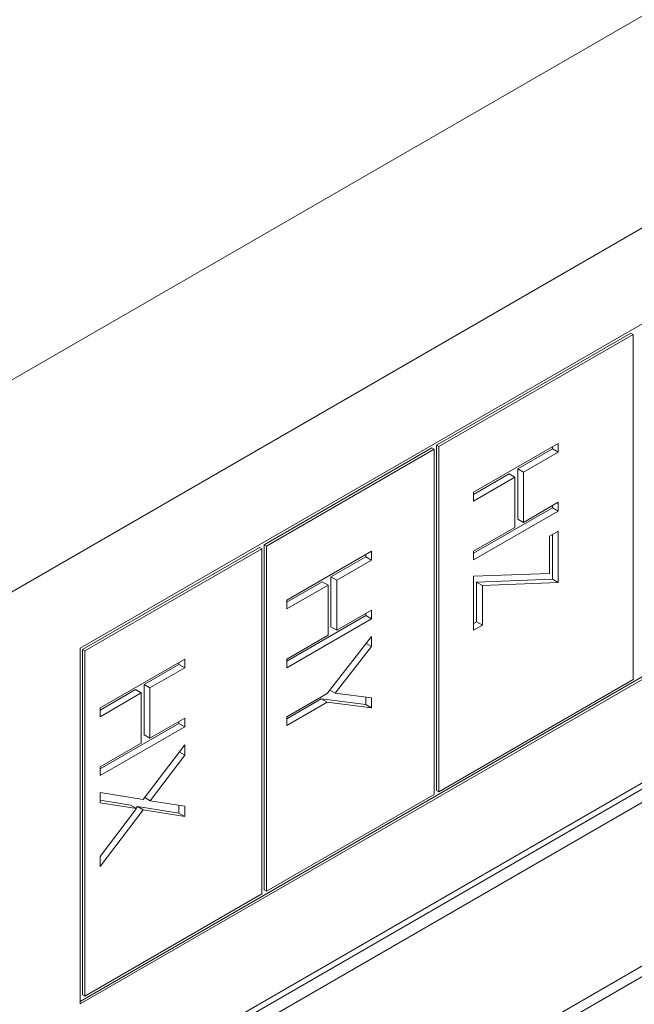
# Model space of a CAD drawing. Header units: inches. Extents: x 0.2 to 16.3, y 0.2 to 11.5.
# Tile 15 of 35: x 3.717 to 3.967, y 1.672 to 2.072. Entities that reach past the tile are written whole.
import ezdxf

# ---------------------------------------------------------------- set-up
doc = ezdxf.new("R2010")
doc.units = ezdxf.units.IN
doc.header["$MEASUREMENT"] = 0

msp = doc.modelspace()

# ---------------------------------------------------------------- linework, layer by layer
at = {"color": 7, "linetype": 'Continuous', "lineweight": 15}
for p, q in [((2.732278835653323, 1.358614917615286), (4.578298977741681, 2.424299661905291)), ((4.615539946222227, 2.359796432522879), (2.76951980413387, 1.294111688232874)), ((3.74182070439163, 1.816413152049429), (4.331010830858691, 2.156545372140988)), ((4.330082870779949, 2.012676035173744), (3.741820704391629, 1.67307951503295)), ((4.331010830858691, 2.012140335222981), (3.741820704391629, 1.672008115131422)), ((2.963267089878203, 1.180594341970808), (4.332697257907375, 1.971149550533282)), ((3.886461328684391, 1.898840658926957), (3.965393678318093, 1.944407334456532)), ((3.887389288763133, 1.898304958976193), (3.966321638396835, 1.943871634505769)), ((3.965393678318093, 1.944407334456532), (3.966321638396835, 1.943871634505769)), ((3.966321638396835, 1.943871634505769), (3.966321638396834, 1.803752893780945)), ((4.235884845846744, 1.912752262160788), (3.644402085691, 1.571296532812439)), ((4.235884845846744, 1.907394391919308), (3.644402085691, 1.56593866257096)), ((3.901548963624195, 1.879762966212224), (3.935922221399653, 1.899606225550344)), ((3.935922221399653, 1.899606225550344), (3.935922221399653, 1.896044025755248)), ((3.816440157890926, 1.858418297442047), (3.884605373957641, 1.897769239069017)), ((3.817368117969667, 1.857882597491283), (3.885533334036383, 1.897233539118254)), ((3.884605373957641, 1.897769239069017), (3.885533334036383, 1.897233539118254)), ((3.885533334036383, 1.897233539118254), (3.885533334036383, 1.75711479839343)), ((3.88646132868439, 1.758721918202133), (3.886461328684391, 1.898840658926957)), ((3.886461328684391, 1.898840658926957), (3.887389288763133, 1.898304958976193)), ((3.887389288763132, 1.75818621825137), (3.887389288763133, 1.898304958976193)), ((3.933565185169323, 1.897404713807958), (3.91946334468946, 1.889263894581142)), ((3.935922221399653, 1.896044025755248), (3.921820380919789, 1.887903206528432)), ((3.933565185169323, 1.898245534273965), (3.933565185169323, 1.897404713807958)), ((3.933565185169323, 1.897404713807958), (3.935922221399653, 1.896044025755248)), ((3.915937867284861, 1.887228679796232), (3.901548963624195, 1.878922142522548)), ((3.915937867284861, 1.887228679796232), (3.918294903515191, 1.885867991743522)), ((3.91946334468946, 1.889263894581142), (3.91946334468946, 1.868908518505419)), ((3.91946334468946, 1.889263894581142), (3.921820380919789, 1.887903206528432)), ((3.921820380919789, 1.887903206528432), (3.921820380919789, 1.867547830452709)), ((3.918294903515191, 1.885867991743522), (3.901548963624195, 1.876200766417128)), ((3.918294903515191, 1.865512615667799), (3.918294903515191, 1.885867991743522)), ((3.901548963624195, 1.876200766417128), (3.901548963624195, 1.879762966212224)), ((3.921820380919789, 1.867547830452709), (3.935922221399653, 1.875688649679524)), ((3.935922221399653, 1.875688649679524), (3.935922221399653, 1.872126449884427)), ((3.933565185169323, 1.873487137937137), (3.901548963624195, 1.855004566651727)), ((3.935922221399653, 1.872126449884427), (3.901548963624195, 1.852283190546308)), ((3.933565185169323, 1.874327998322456), (3.933565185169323, 1.873487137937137)), ((3.933565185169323, 1.873487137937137), (3.935922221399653, 1.872126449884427)), ((3.91946334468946, 1.868908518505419), (3.921820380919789, 1.867547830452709)), ((3.901548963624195, 1.855845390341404), (3.918294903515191, 1.865512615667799)), ((3.932396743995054, 1.861949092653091), (3.935922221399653, 1.863984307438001)), ((3.935922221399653, 1.863984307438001), (3.935922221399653, 1.843120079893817)), ((3.932396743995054, 1.846825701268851), (3.932396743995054, 1.861949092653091)), ((3.933565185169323, 1.862623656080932), (3.933565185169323, 1.844480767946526)), ((3.742748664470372, 1.815877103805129), (3.814584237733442, 1.85734689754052)), ((3.743676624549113, 1.815341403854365), (3.815512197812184, 1.856811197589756)), ((3.814584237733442, 1.85734689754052), (3.815512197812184, 1.856811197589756)), ((3.815512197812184, 1.856811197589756), (3.815512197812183, 1.716692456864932)), ((3.816440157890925, 1.718299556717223), (3.816440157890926, 1.858418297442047)), ((3.816440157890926, 1.858418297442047), (3.817368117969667, 1.857882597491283)), ((3.817368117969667, 1.71776385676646), (3.817368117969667, 1.857882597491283)), ((3.825700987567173, 1.835976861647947), (3.86007424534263, 1.855820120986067)), ((3.86007424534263, 1.855820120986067), (3.86007424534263, 1.852257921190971)), ((3.901548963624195, 1.852283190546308), (3.901548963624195, 1.855845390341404)), ((3.8577172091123, 1.853618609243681), (3.843615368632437, 1.845477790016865)), ((3.86007424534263, 1.852257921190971), (3.845972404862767, 1.844117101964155)), ((3.8577172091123, 1.854459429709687), (3.8577172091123, 1.853618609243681)), ((3.8577172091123, 1.853618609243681), (3.86007424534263, 1.852257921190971)), ((3.840089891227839, 1.843442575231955), (3.825700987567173, 1.83513603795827)), ((3.840089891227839, 1.843442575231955), (3.842446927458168, 1.842081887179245)), ((3.843615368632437, 1.845477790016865), (3.843615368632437, 1.825122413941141)), ((3.843615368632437, 1.845477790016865), (3.845972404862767, 1.844117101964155)), ((3.845972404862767, 1.844117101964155), (3.845972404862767, 1.823761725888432)), ((3.901548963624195, 1.845667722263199), (3.932396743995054, 1.846825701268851)), ((3.901548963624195, 1.823785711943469), (3.901548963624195, 1.845667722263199)), ((3.933565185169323, 1.844480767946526), (3.902717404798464, 1.843322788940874)), ((3.902717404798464, 1.843322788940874), (3.902717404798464, 1.827181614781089)), ((3.902717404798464, 1.843322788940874), (3.905074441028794, 1.841962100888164)), ((3.935922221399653, 1.843120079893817), (3.905074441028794, 1.841962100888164)), ((3.933565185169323, 1.844480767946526), (3.935922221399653, 1.843120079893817)), ((3.842446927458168, 1.842081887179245), (3.825700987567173, 1.832414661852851)), ((3.842446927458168, 1.821726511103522), (3.842446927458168, 1.842081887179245)), ((3.905074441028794, 1.841962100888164), (3.905074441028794, 1.825820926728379)), ((3.825700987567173, 1.832414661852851), (3.825700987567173, 1.835976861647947)), ((3.845972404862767, 1.823761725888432), (3.86007424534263, 1.831902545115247)), ((3.86007424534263, 1.831902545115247), (3.86007424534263, 1.82834034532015)), ((3.8577172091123, 1.82970103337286), (3.825700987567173, 1.81121846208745)), ((3.86007424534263, 1.82834034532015), (3.825700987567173, 1.80849708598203)), ((3.8577172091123, 1.830541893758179), (3.8577172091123, 1.82970103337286)), ((3.8577172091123, 1.82970103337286), (3.86007424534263, 1.82834034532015)), ((3.902717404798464, 1.827181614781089), (3.901548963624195, 1.826507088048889)), ((3.902717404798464, 1.827181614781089), (3.905074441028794, 1.825820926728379)), ((3.843615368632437, 1.825122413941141), (3.845972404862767, 1.823761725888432)), ((3.905074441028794, 1.825820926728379), (3.901548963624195, 1.823785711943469)), ((3.825700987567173, 1.812059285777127), (3.842446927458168, 1.821726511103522)), ((3.842040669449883, 1.798083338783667), (3.86007424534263, 1.821215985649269)), ((3.86007424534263, 1.821215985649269), (3.86007424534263, 1.817136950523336)), ((3.741820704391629, 1.672008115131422), (3.74182070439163, 1.816413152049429)), ((3.74274866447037, 1.675758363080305), (3.742748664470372, 1.815877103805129)), ((3.742748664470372, 1.815877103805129), (3.743676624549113, 1.815341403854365)), ((3.743676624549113, 1.675222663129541), (3.743676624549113, 1.815341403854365)), ((3.86007424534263, 1.817136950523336), (3.845304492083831, 1.798178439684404)), ((3.857881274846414, 1.818402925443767), (3.86007424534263, 1.817136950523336)), ((3.749853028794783, 1.792190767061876), (3.784226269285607, 1.81203401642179)), ((3.784226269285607, 1.81203401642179), (3.784226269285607, 1.808471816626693)), ((3.825700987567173, 1.80849708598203), (3.825700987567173, 1.812059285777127)), ((3.781869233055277, 1.809832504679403), (3.767767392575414, 1.801691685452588)), ((3.784226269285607, 1.808471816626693), (3.770124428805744, 1.800330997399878)), ((3.781869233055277, 1.81067332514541), (3.781869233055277, 1.809832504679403)), ((3.781869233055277, 1.809832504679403), (3.784226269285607, 1.808471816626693)), ((3.966321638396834, 1.803752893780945), (3.887389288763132, 1.75818621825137)), ((3.764241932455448, 1.799656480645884), (3.74985301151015, 1.791349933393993)), ((3.764241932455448, 1.799656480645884), (3.766598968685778, 1.798295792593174)), ((3.767767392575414, 1.801691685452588), (3.767767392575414, 1.781336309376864)), ((3.767767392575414, 1.801691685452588), (3.770124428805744, 1.800330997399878)), ((3.770124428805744, 1.800330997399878), (3.770124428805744, 1.779975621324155)), ((3.843104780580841, 1.799448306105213), (3.845304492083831, 1.798178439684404)), ((3.766598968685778, 1.798295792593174), (3.749853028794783, 1.788628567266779)), ((3.766598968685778, 1.777940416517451), (3.766598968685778, 1.798295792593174)), ((3.825700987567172, 1.788650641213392), (3.842040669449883, 1.798083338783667)), ((3.839683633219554, 1.79588182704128), (3.825700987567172, 1.787809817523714)), ((3.8577172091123, 1.793570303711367), (3.839683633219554, 1.79588182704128)), ((3.839683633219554, 1.79588182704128), (3.842040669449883, 1.79452113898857)), ((3.845304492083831, 1.798178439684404), (3.86007424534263, 1.796288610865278)), ((3.8577172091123, 1.796590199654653), (3.8577172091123, 1.793570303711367)), ((3.86007424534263, 1.796288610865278), (3.86007424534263, 1.792209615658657)), ((3.749853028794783, 1.788628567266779), (3.749853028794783, 1.792190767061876)), ((3.842040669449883, 1.79452113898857), (3.825700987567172, 1.785088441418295)), ((3.86007424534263, 1.792209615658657), (3.842040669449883, 1.79452113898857)), ((3.8577172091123, 1.793570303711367), (3.86007424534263, 1.792209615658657)), ((3.770124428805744, 1.779975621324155), (3.784226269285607, 1.78811644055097)), ((3.784226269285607, 1.78811644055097), (3.784226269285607, 1.784554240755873)), ((3.825700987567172, 1.785088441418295), (3.825700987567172, 1.788650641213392)), ((3.781869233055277, 1.785914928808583), (3.74985301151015, 1.767432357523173)), ((3.784226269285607, 1.784554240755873), (3.749853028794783, 1.764710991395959)), ((3.781869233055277, 1.786755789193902), (3.781869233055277, 1.785914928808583)), ((3.781869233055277, 1.785914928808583), (3.784226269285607, 1.784554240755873)), ((3.767767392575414, 1.781336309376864), (3.770124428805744, 1.779975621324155)), ((3.749853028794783, 1.768273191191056), (3.766598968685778, 1.777940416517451)), ((3.767383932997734, 1.755000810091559), (3.784226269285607, 1.777175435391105)), ((3.784226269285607, 1.777175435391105), (3.784226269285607, 1.773064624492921)), ((3.784226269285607, 1.773064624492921), (3.770165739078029, 1.754555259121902)), ((3.78205568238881, 1.774317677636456), (3.784226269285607, 1.773064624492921)), ((3.749853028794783, 1.764710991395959), (3.749853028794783, 1.768273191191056)), ((3.749853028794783, 1.75373026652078), (3.749853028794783, 1.757841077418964)), ((3.749853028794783, 1.757841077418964), (3.767383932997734, 1.755000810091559)), ((3.767996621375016, 1.755807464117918), (3.770165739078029, 1.754555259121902)), ((3.885533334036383, 1.75711479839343), (3.817368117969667, 1.71776385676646)), ((3.88646132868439, 1.758721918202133), (3.887389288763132, 1.75818621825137)), ((3.762245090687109, 1.752704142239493), (3.74985301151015, 1.75470951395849)), ((3.764602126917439, 1.751343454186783), (3.749853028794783, 1.75373026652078)), ((3.749853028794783, 1.731927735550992), (3.764602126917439, 1.751343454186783)), ((3.762245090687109, 1.752704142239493), (3.764602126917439, 1.751343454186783)), ((3.765026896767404, 1.752250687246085), (3.764418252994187, 1.751449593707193)), ((3.781869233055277, 1.749529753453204), (3.765026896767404, 1.752250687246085)), ((3.765026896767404, 1.752250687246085), (3.767383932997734, 1.750889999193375)), ((3.770165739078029, 1.754555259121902), (3.784226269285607, 1.752279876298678)), ((3.781869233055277, 1.752661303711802), (3.781869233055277, 1.749529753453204)), ((3.784226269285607, 1.752279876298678), (3.784226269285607, 1.748169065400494)), ((3.767383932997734, 1.750889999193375), (3.749853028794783, 1.727816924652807)), ((3.784226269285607, 1.748169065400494), (3.767383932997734, 1.750889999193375)), ((3.781869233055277, 1.749529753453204), (3.784226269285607, 1.748169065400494)), ((3.749853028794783, 1.727816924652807), (3.749853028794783, 1.731927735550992)), ((3.815512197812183, 1.716692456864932), (3.743676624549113, 1.675222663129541)), ((3.816440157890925, 1.718299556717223), (3.817368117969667, 1.71776385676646)), ((3.930678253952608, 1.664775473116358), (3.993965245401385, 1.701310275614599)), ((3.995821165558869, 1.69809572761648), (3.932534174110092, 1.661560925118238)), ((3.74274866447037, 1.675758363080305), (3.743676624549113, 1.675222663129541))]:
    msp.add_line(p, q, dxfattribs=at)

doc.saveas('drawing.dxf')
